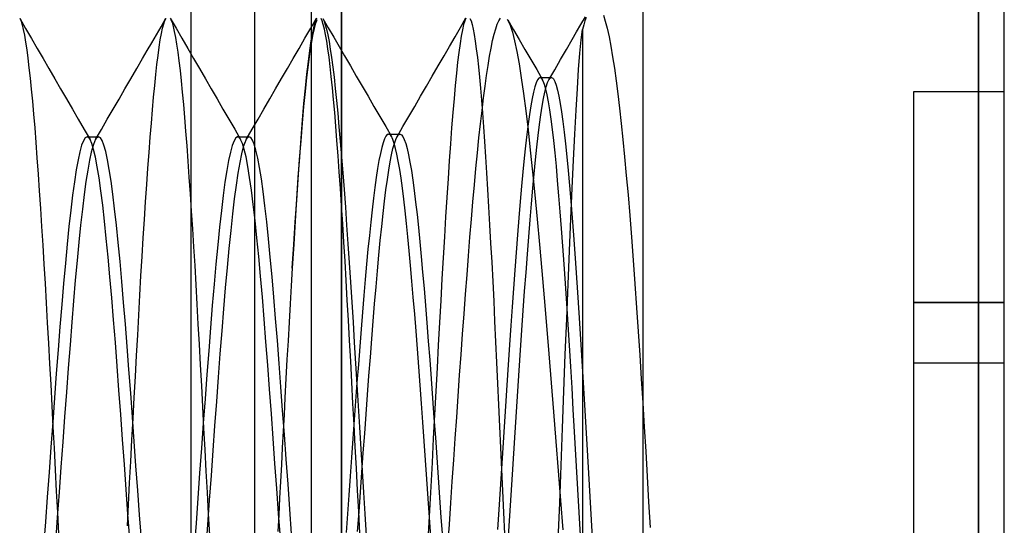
# Model space of a CAD drawing. Header units: millimetres. Extents: x -50 to 1, y 0 to 191.
# Tile 57 of 151: x -2.07 to 1.2, y 55.01 to 56.69. Entities that reach past the tile are written whole.
import ezdxf

# ---------------------------------------------------------------- set-up
doc = ezdxf.new("R2010")
doc.units = ezdxf.units.MM
doc.layers.add('MAIN-1', color=7, linetype='Continuous')
doc.layers.add('MAIN-2', color=7, linetype='Continuous')

msp = doc.modelspace()

# ---------------------------------------------------------------- linework, layer by layer
at = {"layer": 'MAIN-1'}
for p, q in [((-1, 0), (-1, 187.5)), ((0, 187.5), (0, 0)), ((1.1148, 58.11), (1.1148, 52.29)), ((1.2, 52.29), (1.2, 58.11)), ((0, 55.4181), (0.0049, 55.3377)), ((0.0049, 55.3377), (0.0099, 55.2558)), ((0.0099, 55.2558), (0.0148, 55.1728)), ((0.0148, 55.1728), (0.0196, 55.0889)), ((0.0196, 55.0889), (0.0244, 55.0042))]:
    msp.add_line(p, q, dxfattribs=at)
at = {"layer": 'MAIN-2'}
for p, q in [((-1, 187.5), (-1, 0)), ((-1, 187.5), (-1, 0)), ((-1.288, 167.05), (-1.288, 23.45)), ((-1.1, 167.05), (-1.1, 23.45)), ((1.1148, 52.29), (1.1148, 58.11)), ((-1.5, 57.9525), (-1.5, 52.4475)), ((-2.0675, 56.6933), (-2.0482, 56.6599)), ((-2.0669, 56.6923), (-2.0631, 56.6836)), ((-1.5985, 56.6652), (-1.582, 56.6937)), ((-1.5855, 56.6864), (-1.5817, 56.6942)), ((-1.5679, 56.6938), (-1.5485, 56.6603)), ((-1.1015, 56.6605), (-1.0822, 56.6939)), ((-1.0822, 56.6939), (-1.0869, 56.6831)), ((-1.0636, 56.6847), (-1.0674, 56.6932)), ((-1.0614, 56.6928), (-1.0573, 56.6842)), ((-1.0614, 56.6928), (-1.0434, 56.6618)), ((-0.6047, 56.6632), (-0.5865, 56.6946)), ((-0.5867, 56.6942), (-0.5905, 56.6853)), ((-0.5732, 56.6932), (-0.5697, 56.6847)), ((-0.4774, 56.6851), (-0.4723, 56.6933)), ((-0.2048, 56.6733), (-0.1904, 56.6983)), ((-0.1878, 56.6965), (-0.1919, 56.6846)), ((-0.1306, 56.7033), (-0.1243, 56.6838)), ((-2.0631, 56.6836), (-2.0593, 56.6714)), ((-2.0593, 56.6714), (-2.0556, 56.6558)), ((-2.0482, 56.6599), (-2.0288, 56.6266)), ((-1.6138, 56.6389), (-1.5985, 56.6652)), ((-1.5969, 56.6428), (-1.5931, 56.6606)), ((-1.5931, 56.6606), (-1.5892, 56.6752)), ((-1.5892, 56.6752), (-1.5855, 56.6864)), ((-1.5658, 56.6896), (-1.562, 56.6796)), ((-1.562, 56.6796), (-1.5582, 56.6663)), ((-1.5582, 56.6663), (-1.5544, 56.6497)), ((-1.5485, 56.6603), (-1.5291, 56.6269)), ((-1.1209, 56.6271), (-1.1015, 56.6605)), ((-1.0915, 56.6669), (-1.0962, 56.6455)), ((-1.0946, 56.6363), (-1.0897, 56.6591)), ((-1.0869, 56.6831), (-1.0915, 56.6669)), ((-1.0897, 56.6591), (-1.0848, 56.6769)), ((-1.0848, 56.6769), (-1.0798, 56.6897)), ((-1.0599, 56.6729), (-1.0636, 56.6847)), ((-1.0561, 56.6576), (-1.0599, 56.6729)), ((-1.0573, 56.6842), (-1.0533, 56.6721)), ((-1.0533, 56.6721), (-1.0492, 56.6568)), ((-1.0434, 56.6618), (-1.0254, 56.6309)), ((-0.6229, 56.6317), (-0.6047, 56.6632)), ((-0.5944, 56.6724), (-0.5984, 56.6553)), ((-0.5905, 56.6853), (-0.5944, 56.6724)), ((-0.5697, 56.6847), (-0.5662, 56.6729)), ((-0.5662, 56.6729), (-0.5627, 56.6576)), ((-0.4878, 56.6587), (-0.4826, 56.6735)), ((-0.4826, 56.6735), (-0.4774, 56.6851)), ((-0.4496, 56.6906), (-0.4471, 56.6865)), ((-0.4478, 56.6878), (-0.4291, 56.6556)), ((-0.4471, 56.6865), (-0.4398, 56.6701)), ((-0.4398, 56.6701), (-0.4325, 56.6474)), ((-0.2193, 56.6484), (-0.2048, 56.6733)), ((-0.1959, 56.6713), (-0.2, 56.6567)), ((-0.1919, 56.6846), (-0.1959, 56.6713)), ((-0.1243, 56.6838), (-0.118, 56.6601)), ((-0.118, 56.6601), (-0.1118, 56.6323)), ((-2.0556, 56.6558), (-2.0519, 56.6369)), ((-2.0519, 56.6369), (-2.0481, 56.6146)), ((-2.0288, 56.6266), (-2.0094, 56.5932)), ((-1.6291, 56.6125), (-1.6138, 56.6389)), ((-1.6008, 56.6217), (-1.5969, 56.6428)), ((-1.5544, 56.6497), (-1.5506, 56.6299)), ((-1.5506, 56.6299), (-1.5468, 56.607)), ((-1.5291, 56.6269), (-1.5097, 56.5934)), ((-1.1403, 56.5937), (-1.1209, 56.6271)), ((-1.0962, 56.6455), (-1.101, 56.6188)), ((-1.0995, 56.6085), (-1.0946, 56.6363)), ((-1.0523, 56.6391), (-1.0561, 56.6576)), ((-1.0485, 56.6174), (-1.0523, 56.6391)), ((-1.0492, 56.6568), (-1.0451, 56.6381)), ((-1.0451, 56.6381), (-1.041, 56.6162)), ((-1.0254, 56.6309), (-1.0074, 56.5999)), ((-0.6411, 56.6003), (-0.6229, 56.6317)), ((-0.6023, 56.6342), (-0.6062, 56.6092)), ((-0.5984, 56.6553), (-0.6023, 56.6342)), ((-0.5627, 56.6576), (-0.5592, 56.6391)), ((-0.5592, 56.6391), (-0.5557, 56.6172)), ((-0.498, 56.6193), (-0.4929, 56.6406)), ((-0.4929, 56.6406), (-0.4878, 56.6587)), ((-0.4325, 56.6474), (-0.4251, 56.6184)), ((-0.4291, 56.6556), (-0.4103, 56.6234)), ((-0.2337, 56.6234), (-0.2193, 56.6484)), ((-0.2041, 56.6221), (-0.2, 56.6567)), ((-0.2, 56.6567), (-0.2, 53.7)), ((-0.1118, 56.6323), (-0.1057, 56.6009)), ((-2.0481, 56.6146), (-2.0443, 56.5892)), ((-1.6444, 56.5862), (-1.6291, 56.6125)), ((-1.6084, 56.57), (-1.6046, 56.5974)), ((-1.6046, 56.5974), (-1.6008, 56.6217)), ((-1.5468, 56.607), (-1.543, 56.5809)), ((-1.1597, 56.5603), (-1.1403, 56.5937)), ((-1.101, 56.6188), (-1.1058, 56.587)), ((-1.1045, 56.5759), (-1.0995, 56.6085)), ((-1.0447, 56.5925), (-1.0485, 56.6174)), ((-1.041, 56.6162), (-1.0368, 56.5911)), ((-1.0074, 56.5999), (-0.9895, 56.5689)), ((-0.6593, 56.5689), (-0.6411, 56.6003)), ((-0.6062, 56.6092), (-0.6102, 56.5802)), ((-0.5557, 56.6172), (-0.5523, 56.592)), ((-0.5082, 56.5672), (-0.5031, 56.5948)), ((-0.5031, 56.5948), (-0.498, 56.6193)), ((-0.4251, 56.6184), (-0.4177, 56.5832)), ((-0.4103, 56.6234), (-0.3908, 56.5899)), ((-0.2531, 56.5899), (-0.2337, 56.6234)), ((-0.2083, 56.5777), (-0.2041, 56.6221)), ((-0.1057, 56.6009), (-0.0997, 56.5659)), ((-2.0443, 56.5892), (-2.0405, 56.5606)), ((-2.0094, 56.5932), (-1.9901, 56.5598)), ((-1.6597, 56.5598), (-1.6444, 56.5862)), ((-1.6122, 56.5396), (-1.6084, 56.57)), ((-1.543, 56.5809), (-1.5392, 56.5518)), ((-1.5097, 56.5934), (-1.4903, 56.56)), ((-1.1058, 56.587), (-1.1106, 56.5501)), ((-1.1094, 56.5386), (-1.1045, 56.5759)), ((-1.0409, 56.5645), (-1.0447, 56.5925)), ((-1.0372, 56.5336), (-1.0409, 56.5645)), ((-1.0368, 56.5911), (-1.0327, 56.5629)), ((-1.0327, 56.5629), (-1.0286, 56.5317)), ((-0.9895, 56.5689), (-0.97, 56.5354)), ((-0.6788, 56.5354), (-0.6593, 56.5689)), ((-0.6102, 56.5802), (-0.6141, 56.5474)), ((-0.5523, 56.592), (-0.5488, 56.5638)), ((-0.5488, 56.5638), (-0.5454, 56.5325)), ((-0.5133, 56.5367), (-0.5082, 56.5672)), ((-0.4177, 56.5832), (-0.4103, 56.5421)), ((-0.3908, 56.5899), (-0.3714, 56.5565)), ((-0.2725, 56.5564), (-0.2531, 56.5899)), ((-0.2126, 56.5237), (-0.2083, 56.5777)), ((-0.0997, 56.5659), (-0.0938, 56.5276)), ((-2.0405, 56.5606), (-2.0367, 56.5291)), ((-2.0367, 56.5291), (-2.0328, 56.4949)), ((-1.9901, 56.5598), (-1.9706, 56.5263)), ((-1.6792, 56.5263), (-1.6597, 56.5598)), ((-1.6159, 56.5064), (-1.6122, 56.5396)), ((-1.5392, 56.5518), (-1.5354, 56.52)), ((-1.4903, 56.56), (-1.4708, 56.5265)), ((-1.1791, 56.5267), (-1.1597, 56.5603)), ((-1.1106, 56.5501), (-1.1155, 56.5083)), ((-1.1143, 56.4968), (-1.1094, 56.5386)), ((-1.0334, 56.4998), (-1.0372, 56.5336)), ((-1.0286, 56.5317), (-1.0244, 56.4976)), ((-0.97, 56.5354), (-0.9505, 56.5019)), ((-0.6982, 56.5019), (-0.6788, 56.5354)), ((-0.6141, 56.5474), (-0.6181, 56.5109)), ((-0.5454, 56.5325), (-0.542, 56.4985)), ((-0.5183, 56.5035), (-0.5133, 56.5367)), ((-0.4103, 56.5421), (-0.4029, 56.4955)), ((-0.3714, 56.5565), (-0.3519, 56.5231)), ((-0.2919, 56.5229), (-0.2725, 56.5564)), ((-1.9706, 56.5263), (-1.9511, 56.4928)), ((-1.6986, 56.4927), (-1.6792, 56.5263)), ((-1.6196, 56.4704), (-1.6159, 56.5064)), ((-1.5354, 56.52), (-1.5317, 56.4854)), ((-1.4708, 56.5265), (-1.4514, 56.4929)), ((-1.1986, 56.4932), (-1.1791, 56.5267)), ((-1.1155, 56.5083), (-1.1204, 56.4618)), ((-1.1192, 56.4506), (-1.1143, 56.4968)), ((-1.0297, 56.4631), (-1.0334, 56.4998)), ((-1.0244, 56.4976), (-1.0204, 56.4607)), ((-0.9505, 56.5019), (-0.931, 56.4683)), ((-0.7177, 56.4683), (-0.6982, 56.5019)), ((-0.6181, 56.5109), (-0.622, 56.4708)), ((-0.542, 56.4985), (-0.5386, 56.4616)), ((-0.5233, 56.4677), (-0.5183, 56.5035)), ((-0.3519, 56.5231), (-0.3324, 56.4897)), ((-0.3408, 56.4968), (-0.3452, 56.4949)), ((-0.3408, 56.4969), (-0.3344, 56.4969)), ((-0.3397, 56.4967), (-0.3408, 56.4968)), ((-0.3387, 56.4964), (-0.3397, 56.4967)), ((-0.3376, 56.4958), (-0.3387, 56.4964)), ((-0.3366, 56.495), (-0.3376, 56.4958)), ((-0.3344, 56.4969), (-0.3281, 56.4969)), ((-0.3281, 56.4969), (-0.3217, 56.4969)), ((-0.3217, 56.4969), (-0.3154, 56.4969)), ((-0.3154, 56.4969), (-0.309, 56.4969)), ((-0.3112, 56.4894), (-0.2919, 56.5229)), ((-0.309, 56.4969), (-0.3027, 56.4969)), ((-0.3067, 56.4951), (-0.3022, 56.4968)), ((-0.3022, 56.4968), (-0.2978, 56.4944)), ((-0.2169, 56.4606), (-0.2126, 56.5237)), ((-0.0938, 56.5276), (-0.088, 56.4864)), ((-2.0328, 56.4949), (-2.029, 56.4578)), ((-1.9511, 56.4928), (-1.9317, 56.4592)), ((-1.7181, 56.4591), (-1.6986, 56.4927)), ((-1.6232, 56.4317), (-1.6196, 56.4704)), ((-1.5317, 56.4854), (-1.5281, 56.448)), ((-1.4514, 56.4929), (-1.4319, 56.4594)), ((-1.2181, 56.4596), (-1.1986, 56.4932)), ((-1.0259, 56.4236), (-1.0297, 56.4631)), ((-0.931, 56.4683), (-0.9115, 56.4348)), ((-0.7371, 56.4348), (-0.7177, 56.4683)), ((-0.622, 56.4708), (-0.626, 56.4272)), ((-0.5283, 56.4291), (-0.5233, 56.4677)), ((-0.4029, 56.4955), (-0.3955, 56.4434)), ((-0.3583, 56.4659), (-0.3627, 56.4487)), ((-0.3539, 56.4794), (-0.3583, 56.4659)), ((-0.3495, 56.4891), (-0.3539, 56.4794)), ((-0.3452, 56.4949), (-0.3495, 56.4891)), ((-0.3355, 56.494), (-0.3366, 56.495)), ((-0.3345, 56.4928), (-0.3355, 56.494)), ((-0.3301, 56.4852), (-0.3345, 56.4928)), ((-0.3257, 56.4737), (-0.3301, 56.4852)), ((-0.3214, 56.4584), (-0.3257, 56.4737)), ((-0.3245, 56.4488), (-0.3201, 56.4664)), ((-0.3201, 56.4664), (-0.3156, 56.4799)), ((-0.3156, 56.4799), (-0.3112, 56.4895)), ((-0.3112, 56.4895), (-0.3067, 56.4951)), ((-0.2978, 56.4944), (-0.2974, 56.4941)), ((-0.2974, 56.4941), (-0.2971, 56.4937)), ((-0.2971, 56.4937), (-0.2967, 56.4933)), ((-0.2967, 56.4933), (-0.2964, 56.4929)), ((-0.2964, 56.4929), (-0.296, 56.4924)), ((-0.296, 56.4924), (-0.2957, 56.492)), ((-0.2957, 56.492), (-0.2913, 56.4837)), ((-0.2913, 56.4837), (-0.2869, 56.4715)), ((-0.2869, 56.4715), (-0.2825, 56.4552)), ((-0.088, 56.4864), (-0.0824, 56.4424)), ((-2.029, 56.4578), (-2.0252, 56.4179)), ((-1.9317, 56.4592), (-1.9122, 56.4257)), ((-1.7376, 56.4256), (-1.7181, 56.4591)), ((-1.6269, 56.3901), (-1.6232, 56.4317)), ((-1.5281, 56.448), (-1.5244, 56.4078)), ((-1.4319, 56.4594), (-1.4124, 56.4258)), ((-1.2376, 56.426), (-1.2181, 56.4596)), ((-1.1204, 56.4618), (-1.1252, 56.4108)), ((-1.1241, 56.4003), (-1.1192, 56.4506)), ((-1.0204, 56.4607), (-1.0162, 56.4209)), ((-0.9115, 56.4348), (-0.892, 56.4013)), ((-0.7566, 56.4012), (-0.7371, 56.4348)), ((-0.5386, 56.4616), (-0.5352, 56.4219)), ((-0.3955, 56.4434), (-0.388, 56.3861)), ((-0.3627, 56.4487), (-0.3671, 56.4277)), ((-0.329, 56.4273), (-0.3245, 56.4488)), ((-0.317, 56.4392), (-0.3214, 56.4584)), ((-0.3126, 56.4161), (-0.317, 56.4392)), ((-0.2825, 56.4552), (-0.278, 56.4349)), ((-0.278, 56.4349), (-0.2736, 56.4107)), ((-0.2212, 56.3888), (-0.2169, 56.4606)), ((-0.0824, 56.4424), (-0.0768, 56.3954)), ((0.9, 55.75), (0.9, 56.45)), ((0.9, 56.45), (1.2, 56.45)), ((0.9, 56.45), (0.9, 56.45)), ((1.2, 56.45), (1.2, 56.45)), ((-2.0252, 56.4179), (-2.0214, 56.3752)), ((-1.9122, 56.4257), (-1.8927, 56.3921)), ((-1.7572, 56.392), (-1.7376, 56.4256)), ((-1.5244, 56.4078), (-1.5207, 56.3647)), ((-1.4124, 56.4258), (-1.3929, 56.3923)), ((-1.2571, 56.3924), (-1.2376, 56.426)), ((-1.1252, 56.4108), (-1.13, 56.3555)), ((-1.1289, 56.3458), (-1.1241, 56.4003)), ((-1.0222, 56.3812), (-1.0259, 56.4236)), ((-1.0162, 56.4209), (-1.0121, 56.3783)), ((-0.892, 56.4013), (-0.8726, 56.3678)), ((-0.7761, 56.3677), (-0.7566, 56.4012)), ((-0.626, 56.4272), (-0.63, 56.3803)), ((-0.5352, 56.4219), (-0.5317, 56.3792)), ((-0.5333, 56.3877), (-0.5283, 56.4291)), ((-0.3715, 56.403), (-0.3759, 56.3747)), ((-0.3671, 56.4277), (-0.3715, 56.403)), ((-0.338, 56.3731), (-0.3335, 56.402)), ((-0.3335, 56.402), (-0.329, 56.4273)), ((-0.3083, 56.3893), (-0.3126, 56.4161)), ((-0.2736, 56.4107), (-0.2692, 56.3827)), ((-2.0214, 56.3752), (-2.0177, 56.3297)), ((-1.8927, 56.3921), (-1.8732, 56.3586)), ((-1.7767, 56.3584), (-1.7572, 56.392)), ((-1.6306, 56.3457), (-1.6269, 56.3901)), ((-1.3929, 56.3923), (-1.3734, 56.3587)), ((-1.2766, 56.3588), (-1.2571, 56.3924)), ((-1.0184, 56.3359), (-1.0222, 56.3812)), ((-1.0121, 56.3783), (-1.008, 56.333)), ((-0.8726, 56.3678), (-0.853, 56.3342)), ((-0.7956, 56.3341), (-0.7761, 56.3677)), ((-0.63, 56.3803), (-0.634, 56.3302)), ((-0.5383, 56.3434), (-0.5333, 56.3877)), ((-0.5317, 56.3792), (-0.5283, 56.3335)), ((-0.388, 56.3861), (-0.3806, 56.3237)), ((-0.3759, 56.3747), (-0.3803, 56.3431)), ((-0.3425, 56.3407), (-0.338, 56.3731)), ((-0.3039, 56.3588), (-0.3083, 56.3893)), ((-0.2692, 56.3827), (-0.2647, 56.3509)), ((-0.2255, 56.3092), (-0.2212, 56.3888)), ((-0.0768, 56.3954), (-0.0712, 56.3449)), ((-1.8732, 56.3586), (-1.8537, 56.325)), ((-1.7962, 56.3248), (-1.7767, 56.3584)), ((-1.6344, 56.2985), (-1.6306, 56.3457)), ((-1.5207, 56.3647), (-1.517, 56.3187)), ((-1.3734, 56.3587), (-1.3539, 56.3251)), ((-1.2962, 56.3252), (-1.2766, 56.3588)), ((-1.13, 56.3555), (-1.1347, 56.296)), ((-1.1337, 56.2873), (-1.1289, 56.3458)), ((-1.0146, 56.2879), (-1.0184, 56.3359)), ((-1.008, 56.333), (-1.0038, 56.2849)), ((-0.853, 56.3342), (-0.8335, 56.3007)), ((-0.8151, 56.3005), (-0.7956, 56.3341)), ((-0.5433, 56.2963), (-0.5383, 56.3434)), ((-0.5283, 56.3335), (-0.5249, 56.2851)), ((-0.3803, 56.3431), (-0.3847, 56.3082)), ((-0.3469, 56.305), (-0.3425, 56.3407)), ((-0.2996, 56.3249), (-0.3039, 56.3588)), ((-0.2647, 56.3509), (-0.2603, 56.3155)), ((-0.0712, 56.3449), (-0.0656, 56.291)), ((-2.0177, 56.3297), (-2.0139, 56.2813)), ((-1.8537, 56.325), (-1.8341, 56.2914)), ((-1.844, 56.2998), (-1.85, 56.2967)), ((-1.8423, 56.2996), (-1.844, 56.2998)), ((-1.8439, 56.2998), (-1.8407, 56.2998)), ((-1.8407, 56.2989), (-1.8423, 56.2996)), ((-1.8407, 56.2998), (-1.8375, 56.2998)), ((-1.8375, 56.2998), (-1.8344, 56.2998)), ((-1.8344, 56.2998), (-1.8312, 56.2998)), ((-1.8312, 56.2998), (-1.828, 56.2998)), ((-1.828, 56.2998), (-1.8248, 56.2998)), ((-1.8248, 56.2998), (-1.8216, 56.2998)), ((-1.8216, 56.2998), (-1.8184, 56.2998)), ((-1.8184, 56.2998), (-1.8153, 56.2998)), ((-1.8158, 56.2912), (-1.7962, 56.3248)), ((-1.8153, 56.2998), (-1.8121, 56.2998)), ((-1.8121, 56.2998), (-1.8089, 56.2998)), ((-1.8058, 56.2998), (-1.8117, 56.2968)), ((-1.8089, 56.2998), (-1.8058, 56.2998)), ((-1.7999, 56.2967), (-1.8058, 56.2998)), ((-1.517, 56.3187), (-1.5133, 56.2701)), ((-1.3539, 56.3251), (-1.3343, 56.2915)), ((-1.3442, 56.3), (-1.3502, 56.2968)), ((-1.3426, 56.2997), (-1.3442, 56.3)), ((-1.3442, 56.3), (-1.341, 56.3)), ((-1.3409, 56.299), (-1.3426, 56.2997)), ((-1.341, 56.3), (-1.3378, 56.3)), ((-1.3378, 56.3), (-1.3346, 56.3)), ((-1.3346, 56.3), (-1.3314, 56.3)), ((-1.3314, 56.3), (-1.3282, 56.3)), ((-1.3282, 56.3), (-1.325, 56.3)), ((-1.325, 56.3), (-1.3219, 56.3)), ((-1.3219, 56.3), (-1.3187, 56.3)), ((-1.3187, 56.3), (-1.3155, 56.3)), ((-1.3157, 56.2916), (-1.2962, 56.3252)), ((-1.3155, 56.3), (-1.3123, 56.3)), ((-1.3068, 56.2999), (-1.3127, 56.296)), ((-1.3123, 56.3), (-1.3092, 56.3)), ((-1.3092, 56.3), (-1.306, 56.3)), ((-1.301, 56.2978), (-1.3068, 56.2999)), ((-0.8523, 56.302), (-0.8569, 56.2931)), ((-0.8478, 56.3074), (-0.8523, 56.302)), ((-0.8433, 56.3091), (-0.8478, 56.3074)), ((-0.8409, 56.3086), (-0.8433, 56.3091)), ((-0.8433, 56.3091), (-0.8052, 56.3091)), ((-0.8386, 56.3071), (-0.8409, 56.3086)), ((-0.8362, 56.3046), (-0.8386, 56.3071)), ((-0.8338, 56.3012), (-0.8362, 56.3046)), ((-0.8314, 56.2967), (-0.8338, 56.3012)), ((-0.8193, 56.2918), (-0.8146, 56.3014)), ((-0.8146, 56.3014), (-0.8099, 56.3072)), ((-0.8099, 56.3072), (-0.8091, 56.3078)), ((-0.8091, 56.3078), (-0.8083, 56.3082)), ((-0.8083, 56.3082), (-0.8075, 56.3086)), ((-0.8075, 56.3086), (-0.8068, 56.3089)), ((-0.8068, 56.3089), (-0.806, 56.3091)), ((-0.806, 56.3091), (-0.8052, 56.3091)), ((-0.8052, 56.3091), (-0.8005, 56.3072)), ((-0.8005, 56.3072), (-0.7958, 56.3014)), ((-0.7958, 56.3014), (-0.7911, 56.2918)), ((-0.634, 56.3302), (-0.638, 56.277)), ((-0.3847, 56.3082), (-0.389, 56.2702)), ((-0.3806, 56.3237), (-0.3731, 56.2564)), ((-0.3514, 56.266), (-0.3469, 56.305)), ((-0.2952, 56.2878), (-0.2996, 56.3249)), ((-0.2603, 56.3155), (-0.2559, 56.2765)), ((-0.2299, 56.2227), (-0.2255, 56.3092)), ((-2.0139, 56.2813), (-2.0102, 56.2303)), ((-1.862, 56.272), (-1.868, 56.2506)), ((-1.856, 56.2874), (-1.862, 56.272)), ((-1.85, 56.2967), (-1.856, 56.2874)), ((-1.8391, 56.2977), (-1.8407, 56.2989)), ((-1.8374, 56.2961), (-1.8391, 56.2977)), ((-1.8358, 56.294), (-1.8374, 56.2961)), ((-1.8342, 56.2914), (-1.8358, 56.294)), ((-1.8282, 56.2779), (-1.8342, 56.2914)), ((-1.8242, 56.2709), (-1.8301, 56.2495)), ((-1.8222, 56.2582), (-1.8282, 56.2779)), ((-1.8182, 56.2865), (-1.8242, 56.2709)), ((-1.8171, 56.2887), (-1.8182, 56.2865)), ((-1.8161, 56.2907), (-1.8171, 56.2887)), ((-1.815, 56.2925), (-1.8161, 56.2907)), ((-1.8139, 56.2941), (-1.815, 56.2925)), ((-1.8128, 56.2955), (-1.8139, 56.2941)), ((-1.8117, 56.2968), (-1.8128, 56.2955)), ((-1.7939, 56.2876), (-1.7999, 56.2967)), ((-1.788, 56.2722), (-1.7939, 56.2876)), ((-1.7821, 56.251), (-1.788, 56.2722)), ((-1.6382, 56.2487), (-1.6344, 56.2985)), ((-1.5133, 56.2701), (-1.5095, 56.2191)), ((-1.3622, 56.2714), (-1.3682, 56.2496)), ((-1.3562, 56.2872), (-1.3622, 56.2714)), ((-1.3502, 56.2968), (-1.3562, 56.2872)), ((-1.3393, 56.2978), (-1.3409, 56.299)), ((-1.3376, 56.2962), (-1.3393, 56.2978)), ((-1.336, 56.294), (-1.3376, 56.2962)), ((-1.3344, 56.2915), (-1.336, 56.294)), ((-1.3284, 56.2781), (-1.3344, 56.2915)), ((-1.3224, 56.2586), (-1.3284, 56.2781)), ((-1.3197, 56.2835), (-1.3256, 56.2664)), ((-1.3185, 56.2862), (-1.3197, 56.2835)), ((-1.3173, 56.2886), (-1.3185, 56.2862)), ((-1.3162, 56.2908), (-1.3173, 56.2886)), ((-1.315, 56.2928), (-1.3162, 56.2908)), ((-1.3138, 56.2945), (-1.315, 56.2928)), ((-1.3127, 56.296), (-1.3138, 56.2945)), ((-1.2952, 56.2896), (-1.301, 56.2978)), ((-1.2893, 56.2756), (-1.2952, 56.2896)), ((-1.2834, 56.2556), (-1.2893, 56.2756)), ((-1.1347, 56.296), (-1.1394, 56.2326)), ((-1.1385, 56.225), (-1.1337, 56.2873)), ((-1.0108, 56.2373), (-1.0146, 56.2879)), ((-1.0038, 56.2849), (-0.9996, 56.2342)), ((-0.8615, 56.2805), (-0.8661, 56.2644)), ((-0.8569, 56.2931), (-0.8615, 56.2805)), ((-0.829, 56.2913), (-0.8314, 56.2967)), ((-0.8245, 56.2783), (-0.829, 56.2913)), ((-0.8287, 56.2615), (-0.824, 56.2785)), ((-0.82, 56.2619), (-0.8245, 56.2783)), ((-0.824, 56.2785), (-0.8193, 56.2918)), ((-0.7911, 56.2918), (-0.7864, 56.2784)), ((-0.7864, 56.2784), (-0.7817, 56.2612)), ((-0.638, 56.277), (-0.642, 56.2208)), ((-0.5484, 56.2468), (-0.5433, 56.2963)), ((-0.5249, 56.2851), (-0.5215, 56.2341)), ((-0.389, 56.2702), (-0.3934, 56.229)), ((-0.2909, 56.2473), (-0.2952, 56.2878)), ((-0.2559, 56.2765), (-0.2515, 56.2341)), ((-0.0656, 56.291), (-0.06, 56.2333)), ((-1.868, 56.2506), (-1.874, 56.2233)), ((-1.8301, 56.2495), (-1.836, 56.2224)), ((-1.8162, 56.2324), (-1.8222, 56.2582)), ((-1.7762, 56.2239), (-1.7821, 56.251)), ((-1.6421, 56.1963), (-1.6382, 56.2487)), ((-1.3682, 56.2496), (-1.3742, 56.2218)), ((-1.3315, 56.2434), (-1.3374, 56.2146)), ((-1.3256, 56.2664), (-1.3315, 56.2434)), ((-1.3164, 56.2333), (-1.3224, 56.2586)), ((-1.2774, 56.2298), (-1.2834, 56.2556)), ((-1.0069, 56.1841), (-1.0108, 56.2373)), ((-0.9996, 56.2342), (-0.9953, 56.1809)), ((-0.8707, 56.2447), (-0.8753, 56.2216)), ((-0.8661, 56.2644), (-0.8707, 56.2447)), ((-0.838, 56.2167), (-0.8334, 56.2409)), ((-0.8334, 56.2409), (-0.8287, 56.2615)), ((-0.8155, 56.2421), (-0.82, 56.2619)), ((-0.811, 56.2189), (-0.8155, 56.2421)), ((-0.7817, 56.2612), (-0.777, 56.2404)), ((-0.777, 56.2404), (-0.7723, 56.216)), ((-0.5534, 56.195), (-0.5484, 56.2468)), ((-0.3731, 56.2564), (-0.3656, 56.1843)), ((-0.3559, 56.2236), (-0.3514, 56.266)), ((-0.2866, 56.2033), (-0.2909, 56.2473)), ((-2.0102, 56.2303), (-2.0064, 56.1767)), ((-1.874, 56.2233), (-1.88, 56.1902)), ((-1.836, 56.2224), (-1.8419, 56.1897)), ((-1.8102, 56.2009), (-1.8162, 56.2324)), ((-1.7703, 56.1913), (-1.7762, 56.2239)), ((-1.5095, 56.2191), (-1.5057, 56.166)), ((-1.3742, 56.2218), (-1.3802, 56.1884)), ((-1.3374, 56.2146), (-1.3434, 56.1801)), ((-1.3104, 56.2021), (-1.3164, 56.2333)), ((-1.3044, 56.1653), (-1.3104, 56.2021)), ((-1.2715, 56.1982), (-1.2774, 56.2298)), ((-1.1394, 56.2326), (-1.1441, 56.1653)), ((-1.1434, 56.159), (-1.1385, 56.225)), ((-0.8753, 56.2216), (-0.8799, 56.1951)), ((-0.8427, 56.1891), (-0.838, 56.2167)), ((-0.8065, 56.1923), (-0.811, 56.2189)), ((-0.7723, 56.216), (-0.7677, 56.1881)), ((-0.642, 56.2208), (-0.646, 56.1615)), ((-0.5215, 56.2341), (-0.5181, 56.1807)), ((-0.3934, 56.229), (-0.3978, 56.1845)), ((-0.3603, 56.1779), (-0.3559, 56.2236)), ((-0.2823, 56.1557), (-0.2866, 56.2033)), ((-0.2515, 56.2341), (-0.2471, 56.1882)), ((-0.2343, 56.1294), (-0.2299, 56.2227)), ((-0.06, 56.2333), (-0.0544, 56.1721)), ((-2.0064, 56.1767), (-2.0027, 56.1207)), ((-1.88, 56.1902), (-1.886, 56.1512)), ((-1.8419, 56.1897), (-1.8478, 56.1516)), ((-1.8042, 56.1637), (-1.8102, 56.2009)), ((-1.7644, 56.1533), (-1.7703, 56.1913)), ((-1.6459, 56.1415), (-1.6421, 56.1963)), ((-1.3802, 56.1884), (-1.3862, 56.1494)), ((-1.3434, 56.1801), (-1.3494, 56.1401)), ((-1.2655, 56.1611), (-1.2715, 56.1982)), ((-1.0031, 56.1286), (-1.0069, 56.1841)), ((-0.9953, 56.1809), (-0.9911, 56.1252)), ((-0.8799, 56.1951), (-0.8845, 56.1653)), ((-0.8474, 56.1581), (-0.8427, 56.1891)), ((-0.8019, 56.1625), (-0.8065, 56.1923)), ((-0.7677, 56.1881), (-0.763, 56.1567)), ((-0.5583, 56.141), (-0.5534, 56.195)), ((-0.5181, 56.1807), (-0.5147, 56.1252)), ((-0.3978, 56.1845), (-0.4023, 56.1365)), ((-0.3656, 56.1843), (-0.3579, 56.1079)), ((-0.3648, 56.1294), (-0.3603, 56.1779)), ((-0.2471, 56.1882), (-0.2427, 56.139)), ((-0.0544, 56.1721), (-0.0488, 56.1074)), ((-1.886, 56.1512), (-1.892, 56.1068)), ((-1.8478, 56.1516), (-1.8536, 56.1083)), ((-1.7982, 56.1211), (-1.8042, 56.1637)), ((-1.7585, 56.1099), (-1.7644, 56.1533)), ((-1.6498, 56.0845), (-1.6459, 56.1415)), ((-1.5057, 56.166), (-1.5019, 56.1109)), ((-1.3862, 56.1494), (-1.3922, 56.105)), ((-1.3494, 56.1401), (-1.3553, 56.0947)), ((-1.2983, 56.1229), (-1.3044, 56.1653)), ((-1.2596, 56.1185), (-1.2655, 56.1611)), ((-1.1441, 56.1653), (-1.1488, 56.0946)), ((-1.1483, 56.0897), (-1.1434, 56.159)), ((-0.8845, 56.1653), (-0.889, 56.1325)), ((-0.852, 56.124), (-0.8474, 56.1581)), ((-0.7974, 56.1296), (-0.8019, 56.1625)), ((-0.763, 56.1567), (-0.7583, 56.1219)), ((-0.646, 56.1615), (-0.65, 56.0994)), ((-0.5633, 56.0849), (-0.5583, 56.141)), ((-0.4023, 56.1365), (-0.4069, 56.0853)), ((-0.2779, 56.1049), (-0.2823, 56.1557)), ((-0.2427, 56.139), (-0.2382, 56.0868)), ((-2.0027, 56.1207), (-1.9989, 56.0626)), ((-1.892, 56.1068), (-1.898, 56.0572)), ((-1.8536, 56.1083), (-1.8595, 56.0603)), ((-1.7921, 56.0734), (-1.7982, 56.1211)), ((-1.7525, 56.0613), (-1.7585, 56.1099)), ((-1.5019, 56.1109), (-1.4981, 56.0539)), ((-1.3922, 56.105), (-1.3982, 56.0553)), ((-1.2923, 56.0751), (-1.2983, 56.1229)), ((-1.2536, 56.0708), (-1.2596, 56.1185)), ((-0.9993, 56.071), (-1.0031, 56.1286)), ((-0.9911, 56.1252), (-0.9868, 56.0672)), ((-0.889, 56.1325), (-0.8936, 56.0967)), ((-0.8567, 56.0866), (-0.852, 56.124)), ((-0.7929, 56.0935), (-0.7974, 56.1296)), ((-0.7583, 56.1219), (-0.7536, 56.0839)), ((-0.5147, 56.1252), (-0.5113, 56.0677)), ((-0.3693, 56.0782), (-0.3648, 56.1294)), ((-0.3579, 56.1079), (-0.3503, 56.0273)), ((-0.2735, 56.0513), (-0.2779, 56.1049)), ((-0.2387, 56.029), (-0.2343, 56.1294)), ((-0.0488, 56.1074), (-0.0432, 56.0391)), ((-1.7861, 56.0206), (-1.7921, 56.0734)), ((-1.6537, 56.0256), (-1.6498, 56.0845)), ((-1.3553, 56.0947), (-1.3613, 56.0442)), ((-1.2863, 56.0223), (-1.2923, 56.0751)), ((-1.2477, 56.0183), (-1.2536, 56.0708)), ((-1.1488, 56.0946), (-1.1535, 56.0208)), ((-1.1532, 56.0174), (-1.1483, 56.0897)), ((-0.9955, 56.0114), (-0.9993, 56.071)), ((-0.8936, 56.0967), (-0.8982, 56.0582)), ((-0.8614, 56.0463), (-0.8567, 56.0866)), ((-0.7883, 56.0546), (-0.7929, 56.0935)), ((-0.7536, 56.0839), (-0.7489, 56.0428)), ((-0.65, 56.0994), (-0.6541, 56.0348)), ((-0.5682, 56.027), (-0.5633, 56.0849)), ((-0.4069, 56.0853), (-0.4114, 56.0312)), ((-0.3738, 56.0246), (-0.3693, 56.0782)), ((-0.2382, 56.0868), (-0.2338, 56.0315)), ((-1.9989, 56.0626), (-1.995, 56.0027)), ((-1.898, 56.0572), (-1.904, 56.0028)), ((-1.8595, 56.0603), (-1.8653, 56.0076)), ((-1.7465, 56.0076), (-1.7525, 56.0613)), ((-1.4981, 56.0539), (-1.4943, 55.9952)), ((-1.3982, 56.0553), (-1.4043, 56.0007)), ((-1.3613, 56.0442), (-1.3673, 55.9889)), ((-0.9868, 56.0672), (-0.9825, 56.0072)), ((-0.8982, 56.0582), (-0.9027, 56.017)), ((-0.8661, 56.0029), (-0.8614, 56.0463)), ((-0.7838, 56.0129), (-0.7883, 56.0546)), ((-0.7489, 56.0428), (-0.7442, 55.9989)), ((-0.5113, 56.0677), (-0.5079, 56.0083)), ((-0.2692, 55.9956), (-0.2735, 56.0513)), ((-0.0432, 56.0391), (-0.0375, 55.9671)), ((-1.8653, 56.0076), (-1.8711, 55.9507)), ((-1.7801, 55.9631), (-1.7861, 56.0206)), ((-1.7406, 55.9492), (-1.7465, 56.0076)), ((-1.6575, 55.965), (-1.6537, 56.0256)), ((-1.2803, 55.9649), (-1.2863, 56.0223)), ((-1.2418, 55.9614), (-1.2477, 56.0183)), ((-1.1535, 56.0208), (-1.1582, 55.9441)), ((-1.1582, 55.9424), (-1.1532, 56.0174)), ((-0.9917, 55.9502), (-0.9955, 56.0114)), ((-0.9825, 56.0072), (-0.9783, 55.9454)), ((-0.9027, 56.017), (-0.9072, 55.9733)), ((-0.7793, 55.9687), (-0.7838, 56.0129)), ((-0.6541, 56.0348), (-0.6581, 55.968)), ((-0.5732, 55.9673), (-0.5682, 56.027)), ((-0.5079, 56.0083), (-0.5046, 55.9472)), ((-0.4114, 56.0312), (-0.4159, 55.9749)), ((-0.3783, 55.9687), (-0.3738, 56.0246)), ((-0.3503, 56.0273), (-0.3426, 55.9432)), ((-0.2432, 55.9224), (-0.2387, 56.029)), ((-0.2338, 56.0315), (-0.2294, 55.9734)), ((-1.995, 56.0027), (-1.9912, 55.9411)), ((-1.904, 56.0028), (-1.91, 55.9439)), ((-1.4943, 55.9952), (-1.4905, 55.9348)), ((-1.4043, 56.0007), (-1.4103, 55.9415)), ((-1.3673, 55.9889), (-1.3732, 55.9295)), ((-0.9072, 55.9733), (-0.9118, 55.927)), ((-0.8708, 55.9566), (-0.8661, 56.0029)), ((-0.7442, 55.9989), (-0.7396, 55.9522)), ((-0.4159, 55.9749), (-0.4204, 55.9169)), ((-0.2649, 55.9378), (-0.2692, 55.9956)), ((-0.2294, 55.9734), (-0.225, 55.9127)), ((-1.9912, 55.9411), (-1.9873, 55.8782)), ((-1.91, 55.9439), (-1.916, 55.8808)), ((-1.8711, 55.9507), (-1.877, 55.8896)), ((-1.7741, 55.9011), (-1.7801, 55.9631)), ((-1.7346, 55.8867), (-1.7406, 55.9492)), ((-1.6613, 55.9028), (-1.6575, 55.965)), ((-1.4103, 55.9415), (-1.4163, 55.8781)), ((-1.2743, 55.9031), (-1.2803, 55.9649)), ((-1.2359, 55.9006), (-1.2418, 55.9614)), ((-1.1582, 55.9441), (-1.163, 55.8648)), ((-1.163, 55.8648), (-1.1582, 55.9424)), ((-0.9879, 55.8875), (-0.9917, 55.9502)), ((-0.9783, 55.9454), (-0.974, 55.8821)), ((-0.8755, 55.9077), (-0.8708, 55.9566)), ((-0.7748, 55.9221), (-0.7793, 55.9687)), ((-0.7396, 55.9522), (-0.7349, 55.903)), ((-0.6581, 55.968), (-0.6622, 55.8992)), ((-0.5782, 55.9058), (-0.5732, 55.9673)), ((-0.5046, 55.9472), (-0.5012, 55.8845)), ((-0.3828, 55.9105), (-0.3783, 55.9687)), ((-0.3426, 55.9432), (-0.3349, 55.856)), ((-0.0375, 55.9671), (-0.0318, 55.8915)), ((-1.4905, 55.9348), (-1.4868, 55.8729)), ((-1.3732, 55.9295), (-1.3791, 55.8662)), ((-0.9118, 55.927), (-0.9163, 55.8782)), ((-0.8802, 55.8561), (-0.8755, 55.9077)), ((-0.7703, 55.8731), (-0.7748, 55.9221)), ((-0.4204, 55.9169), (-0.4248, 55.8575)), ((-0.3873, 55.8501), (-0.3828, 55.9105)), ((-0.2606, 55.8774), (-0.2649, 55.9378)), ((-0.2477, 55.8111), (-0.2432, 55.9224)), ((-0.225, 55.9127), (-0.2206, 55.8494)), ((-1.9873, 55.8782), (-1.9835, 55.814)), ((-1.916, 55.8808), (-1.922, 55.8139)), ((-1.877, 55.8896), (-1.8829, 55.8248)), ((-1.7681, 55.8352), (-1.7741, 55.9011)), ((-1.7286, 55.8204), (-1.7346, 55.8867)), ((-1.665, 55.8393), (-1.6613, 55.9028)), ((-1.4163, 55.8781), (-1.4223, 55.8109)), ((-1.2683, 55.8374), (-1.2743, 55.9031)), ((-1.23, 55.8361), (-1.2359, 55.9006)), ((-0.9841, 55.8234), (-0.9879, 55.8875)), ((-0.974, 55.8821), (-0.9698, 55.8175)), ((-0.9163, 55.8782), (-0.9209, 55.827)), ((-0.7349, 55.903), (-0.7303, 55.8513)), ((-0.6622, 55.8992), (-0.6663, 55.8287)), ((-0.5831, 55.8428), (-0.5782, 55.9058)), ((-0.5012, 55.8845), (-0.4979, 55.8203)), ((-0.2563, 55.8138), (-0.2606, 55.8774)), ((-0.0318, 55.8915), (-0.0261, 55.813)), ((-1.4868, 55.8729), (-1.4831, 55.8095)), ((-1.3791, 55.8662), (-1.3851, 55.7993)), ((-1.163, 55.8648), (-1.1665, 55.806)), ((-0.8849, 55.8023), (-0.8802, 55.8561)), ((-0.7658, 55.8217), (-0.7703, 55.8731)), ((-0.7303, 55.8513), (-0.7256, 55.7973)), ((-0.588, 55.7784), (-0.5831, 55.8428)), ((-0.4248, 55.8575), (-0.4292, 55.7972)), ((-0.3918, 55.7877), (-0.3873, 55.8501)), ((-0.3349, 55.856), (-0.3273, 55.7661)), ((-0.2206, 55.8494), (-0.2162, 55.7838)), ((-1.9835, 55.814), (-1.9796, 55.7489)), ((-1.922, 55.8139), (-1.928, 55.7435)), ((-1.8829, 55.8248), (-1.8887, 55.7565)), ((-1.7621, 55.7657), (-1.7681, 55.8352)), ((-1.7227, 55.751), (-1.7286, 55.8204)), ((-1.6687, 55.7747), (-1.665, 55.8393)), ((-1.4831, 55.8095), (-1.4794, 55.7449)), ((-1.4223, 55.8109), (-1.4283, 55.7403)), ((-1.2623, 55.7681), (-1.2683, 55.8374)), ((-1.2242, 55.7683), (-1.23, 55.8361)), ((-0.9803, 55.7581), (-0.9841, 55.8234)), ((-0.9698, 55.8175), (-0.9655, 55.7518)), ((-0.9209, 55.827), (-0.9255, 55.7738)), ((-0.7613, 55.768), (-0.7658, 55.8217)), ((-0.6663, 55.8287), (-0.6703, 55.7568)), ((-0.4979, 55.8203), (-0.4946, 55.7548)), ((-0.2519, 55.747), (-0.2563, 55.8138)), ((-0.2522, 55.696), (-0.2477, 55.8111)), ((-0.0261, 55.813), (-0.0205, 55.7333)), ((-1.3851, 55.7993), (-1.391, 55.7293)), ((-1.1665, 55.806), (-1.17, 55.7461)), ((-0.8896, 55.7464), (-0.8849, 55.8023)), ((-0.7256, 55.7973), (-0.7209, 55.741)), ((-0.5929, 55.7127), (-0.588, 55.7784)), ((-0.4292, 55.7972), (-0.4335, 55.7362)), ((-0.3963, 55.7238), (-0.3918, 55.7877)), ((-0.2162, 55.7838), (-0.2118, 55.7161)), ((-1.9796, 55.7489), (-1.9759, 55.6828)), ((-1.8887, 55.7565), (-1.8946, 55.6849)), ((-1.7561, 55.6929), (-1.7621, 55.7657)), ((-1.7168, 55.6789), (-1.7227, 55.751)), ((-1.6723, 55.709), (-1.6687, 55.7747)), ((-1.4794, 55.7449), (-1.4758, 55.679)), ((-1.2563, 55.6956), (-1.2623, 55.7681)), ((-1.2183, 55.6975), (-1.2242, 55.7683)), ((-1.17, 55.7461), (-1.1735, 55.6853)), ((-0.9766, 55.6917), (-0.9803, 55.7581)), ((-0.9655, 55.7518), (-0.9613, 55.6851)), ((-0.9255, 55.7738), (-0.93, 55.7187)), ((-0.8943, 55.6888), (-0.8896, 55.7464)), ((-0.7567, 55.7122), (-0.7613, 55.768)), ((-0.6703, 55.7568), (-0.6744, 55.6837)), ((-0.4946, 55.7548), (-0.4913, 55.6881)), ((-0.3273, 55.7661), (-0.3195, 55.674)), ((-0.2475, 55.678), (-0.2519, 55.747)), ((0.9, 55.55), (0.9, 55.75)), ((1.2, 55.75), (0.9, 55.75)), ((0.9, 55.75), (1.2, 55.75)), ((-1.928, 55.7435), (-1.934, 55.6699)), ((-1.4283, 55.7403), (-1.4343, 55.6666)), ((-1.391, 55.7293), (-1.3969, 55.6562)), ((-0.93, 55.7187), (-0.9346, 55.6622)), ((-0.7522, 55.6549), (-0.7567, 55.7122)), ((-0.7209, 55.741), (-0.7163, 55.6827)), ((-0.5978, 55.6459), (-0.5929, 55.7127)), ((-0.4335, 55.7362), (-0.4378, 55.674)), ((-0.4008, 55.6586), (-0.3963, 55.7238)), ((-0.2118, 55.7161), (-0.2074, 55.6464)), ((-0.0205, 55.7333), (-0.0151, 55.654)), ((-1.9759, 55.6828), (-1.9721, 55.6157)), ((-1.8946, 55.6849), (-1.9005, 55.6103)), ((-1.7501, 55.6175), (-1.7561, 55.6929)), ((-1.7109, 55.6044), (-1.7168, 55.6789)), ((-1.676, 55.6423), (-1.6723, 55.709)), ((-1.4758, 55.679), (-1.4721, 55.6118)), ((-1.2503, 55.6203), (-1.2563, 55.6956)), ((-1.2124, 55.6241), (-1.2183, 55.6975)), ((-1.1735, 55.6853), (-1.177, 55.6236)), ((-0.9728, 55.6242), (-0.9766, 55.6917)), ((-0.9613, 55.6851), (-0.957, 55.6174)), ((-0.899, 55.6296), (-0.8943, 55.6888)), ((-0.7163, 55.6827), (-0.7116, 55.6226)), ((-0.6744, 55.6837), (-0.6784, 55.6091)), ((-0.4913, 55.6881), (-0.488, 55.6202)), ((-0.2568, 55.5777), (-0.2522, 55.696)), ((-1.934, 55.6699), (-1.94, 55.5936)), ((-1.4343, 55.6666), (-1.4403, 55.5903)), ((-1.3969, 55.6562), (-1.4028, 55.5804)), ((-0.9346, 55.6622), (-0.9391, 55.6043)), ((-0.7477, 55.5963), (-0.7522, 55.6549)), ((-0.4378, 55.674), (-0.4422, 55.6102)), ((-0.4052, 55.5923), (-0.4008, 55.6586)), ((-0.3195, 55.674), (-0.3118, 55.58)), ((-0.2431, 55.6081), (-0.2475, 55.678)), ((-0.2074, 55.6464), (-0.203, 55.5752)), ((-0.0151, 55.654), (-0.01, 55.5757)), ((-1.9721, 55.6157), (-1.9684, 55.5474)), ((-1.7441, 55.5397), (-1.7501, 55.6175)), ((-1.6797, 55.5744), (-1.676, 55.6423)), ((-1.2443, 55.5425), (-1.2503, 55.6203)), ((-1.2066, 55.5486), (-1.2124, 55.6241)), ((-1.177, 55.6236), (-1.1805, 55.5612)), ((-0.969, 55.5556), (-0.9728, 55.6242)), ((-0.957, 55.6174), (-0.9528, 55.5486)), ((-0.9037, 55.569), (-0.899, 55.6296)), ((-0.7116, 55.6226), (-0.7069, 55.5608)), ((-0.6027, 55.5781), (-0.5978, 55.6459)), ((-0.488, 55.6202), (-0.4847, 55.5512)), ((-1.94, 55.5936), (-1.946, 55.515)), ((-1.9005, 55.6103), (-1.9065, 55.5329)), ((-1.705, 55.5279), (-1.7109, 55.6044)), ((-1.4721, 55.6118), (-1.4684, 55.5435)), ((-1.4403, 55.5903), (-1.4463, 55.5117)), ((-0.9391, 55.6043), (-0.9437, 55.5451)), ((-0.7432, 55.5368), (-0.7477, 55.5963)), ((-0.6784, 55.6091), (-0.6825, 55.5333)), ((-0.4422, 55.6102), (-0.4466, 55.5441)), ((-0.4097, 55.525), (-0.4052, 55.5923)), ((-0.2388, 55.538), (-0.2431, 55.6081)), ((-1.6835, 55.5055), (-1.6797, 55.5744)), ((-1.4028, 55.5804), (-1.4088, 55.5023)), ((-1.2008, 55.4713), (-1.2066, 55.5486)), ((-1.1805, 55.5612), (-1.1839, 55.4982)), ((-0.9653, 55.486), (-0.969, 55.5556)), ((-0.9528, 55.5486), (-0.9485, 55.4787)), ((-0.9084, 55.5072), (-0.9037, 55.569)), ((-0.7069, 55.5608), (-0.7022, 55.4977)), ((-0.6075, 55.5095), (-0.6027, 55.5781)), ((-0.4847, 55.5512), (-0.4814, 55.4813)), ((-0.3118, 55.58), (-0.304, 55.4844)), ((-0.2614, 55.4569), (-0.2568, 55.5777)), ((-0.203, 55.5752), (-0.1986, 55.5028)), ((-0.01, 55.5757), (-0.005, 55.4974)), ((0.9, 54.85), (0.9, 55.55)), ((0.9, 55.55), (1.2, 55.55)), ((0.9, 55.55), (0.9, 55.55)), ((0.9, 55.55), (0.9, 55.55)), ((1.2, 55.55), (1.2, 55.55)), ((1.2, 55.55), (1.2, 55.55)), ((-1.9684, 55.5474), (-1.9647, 55.4782)), ((-1.9065, 55.5329), (-1.9125, 55.453)), ((-1.7381, 55.4599), (-1.7441, 55.5397)), ((-1.6992, 55.4498), (-1.705, 55.5279)), ((-1.4684, 55.5435), (-1.4647, 55.4742)), ((-1.2383, 55.4628), (-1.2443, 55.5425)), ((-0.9437, 55.5451), (-0.9482, 55.4847)), ((-0.7388, 55.4765), (-0.7432, 55.5368)), ((-0.6825, 55.5333), (-0.6866, 55.4561)), ((-0.4466, 55.5441), (-0.4511, 55.4762)), ((-0.4142, 55.4568), (-0.4097, 55.525)), ((-0.2346, 55.4674), (-0.2388, 55.538)), ((-1.946, 55.515), (-1.952, 55.4347)), ((-1.6873, 55.4357), (-1.6835, 55.5055)), ((-1.4463, 55.5117), (-1.4523, 55.4314)), ((-1.4088, 55.5023), (-1.4147, 55.4224)), ((-1.1839, 55.4982), (-1.1873, 55.4347)), ((-0.9615, 55.4155), (-0.9653, 55.486)), ((-0.9482, 55.4847), (-0.9528, 55.4233)), ((-0.9131, 55.4444), (-0.9084, 55.5072)), ((-0.7022, 55.4977), (-0.6975, 55.4333)), ((-0.6124, 55.4401), (-0.6075, 55.5095)), ((-0.304, 55.4844), (-0.2962, 55.3875)), ((-0.1986, 55.5028), (-0.1942, 55.4294)), ((-0.005, 55.4974), (0, 55.4181)), ((-1.9647, 55.4782), (-1.961, 55.4081)), ((-1.9125, 55.453), (-1.9185, 55.371)), ((-1.7321, 55.3787), (-1.7381, 55.4599)), ((-1.4647, 55.4742), (-1.4609, 55.4039)), ((-1.2323, 55.3815), (-1.2383, 55.4628)), ((-1.1949, 55.3926), (-1.2008, 55.4713)), ((-0.9485, 55.4787), (-0.9442, 55.4079)), ((-0.7343, 55.4153), (-0.7388, 55.4765)), ((-0.6866, 55.4561), (-0.6907, 55.3779)), ((-0.4814, 55.4813), (-0.4781, 55.4106)), ((-0.4511, 55.4762), (-0.4556, 55.407)), ((-0.4187, 55.388), (-0.4142, 55.4568)), ((-0.266, 55.3341), (-0.2614, 55.4569)), ((-0.2303, 55.3954), (-0.2346, 55.4674)), ((-1.952, 55.4347), (-1.958, 55.353)), ((-1.6933, 55.3703), (-1.6992, 55.4498)), ((-1.6911, 55.3653), (-1.6873, 55.4357)), ((-1.4523, 55.4314), (-1.4583, 55.3497)), ((-1.4147, 55.4224), (-1.4207, 55.341)), ((-1.1873, 55.4347), (-1.1903, 55.3795)), ((-0.9528, 55.4233), (-0.9574, 55.3613)), ((-0.9178, 55.3806), (-0.9131, 55.4444)), ((-0.6975, 55.4333), (-0.6928, 55.3681)), ((-0.6173, 55.37), (-0.6124, 55.4401)), ((-0.1942, 55.4294), (-0.1899, 55.3551)), ((-1.961, 55.4081), (-1.9573, 55.3376)), ((-1.4609, 55.4039), (-1.4571, 55.3331)), ((-1.1891, 55.3123), (-1.1949, 55.3926)), ((-0.9577, 55.3443), (-0.9615, 55.4155)), ((-0.9442, 55.4079), (-0.9399, 55.3365)), ((-0.7299, 55.3535), (-0.7343, 55.4153)), ((-0.4781, 55.4106), (-0.4748, 55.3395)), ((-0.4556, 55.407), (-0.4601, 55.3376)), ((-0.4232, 55.3188), (-0.4187, 55.388)), ((-0.2962, 55.3875), (-0.2884, 55.2898)), ((-0.226, 55.3212), (-0.2303, 55.3954)), ((-1.958, 55.353), (-1.964, 55.2705)), ((-1.9185, 55.371), (-1.9246, 55.2879)), ((-1.7261, 55.2964), (-1.7321, 55.3787)), ((-1.6949, 55.2944), (-1.6911, 55.3653)), ((-1.6874, 55.2898), (-1.6933, 55.3703)), ((-1.2263, 55.2992), (-1.2323, 55.3815)), ((-1.1903, 55.3795), (-1.1932, 55.324)), ((-0.9574, 55.3613), (-0.9619, 55.299)), ((-0.9225, 55.3162), (-0.9178, 55.3806)), ((-0.7255, 55.291), (-0.7299, 55.3535)), ((-0.6907, 55.3779), (-0.6949, 55.2989)), ((-0.6928, 55.3681), (-0.6881, 55.3023)), ((-0.6222, 55.2993), (-0.6173, 55.37)), ((-0.1899, 55.3551), (-0.1855, 55.2796)), ((-1.9573, 55.3376), (-1.9536, 55.2668)), ((-1.4583, 55.3497), (-1.4643, 55.2671)), ((-1.4571, 55.3331), (-1.4533, 55.262)), ((-1.4207, 55.341), (-1.4267, 55.259)), ((-1.1932, 55.324), (-1.1962, 55.2684)), ((-0.9538, 55.2724), (-0.9577, 55.3443)), ((-0.9399, 55.3365), (-0.9355, 55.2645)), ((-0.4748, 55.3395), (-0.4715, 55.2682)), ((-0.4601, 55.3376), (-0.4646, 55.2683)), ((-0.2706, 55.2102), (-0.266, 55.3341)), ((-0.2217, 55.2453), (-0.226, 55.3212)), ((-1.9246, 55.2879), (-1.9306, 55.2043)), ((-1.7201, 55.2136), (-1.7261, 55.2964)), ((-1.6988, 55.2233), (-1.6949, 55.2944)), ((-1.6816, 55.2087), (-1.6874, 55.2898)), ((-1.2203, 55.2164), (-1.2263, 55.2992)), ((-1.1831, 55.2304), (-1.1891, 55.3123)), ((-0.9619, 55.299), (-0.9664, 55.2366)), ((-0.9273, 55.2513), (-0.9225, 55.3162)), ((-0.721, 55.2278), (-0.7255, 55.291)), ((-0.6949, 55.2989), (-0.6991, 55.2194)), ((-0.6881, 55.3023), (-0.6835, 55.2361)), ((-0.627, 55.2282), (-0.6222, 55.2993)), ((-0.4277, 55.2495), (-0.4232, 55.3188)), ((-0.2884, 55.2898), (-0.2806, 55.1919)), ((-1.964, 55.2705), (-1.97, 55.1876)), ((-1.9536, 55.2668), (-1.9499, 55.1958)), ((-1.4643, 55.2671), (-1.4703, 55.1841)), ((-1.4533, 55.262), (-1.4494, 55.1907)), ((-1.4267, 55.259), (-1.4326, 55.1767)), ((-1.1962, 55.2684), (-1.1991, 55.2127)), ((-0.95, 55.2002), (-0.9538, 55.2724)), ((-0.9355, 55.2645), (-0.9312, 55.1924)), ((-0.4715, 55.2682), (-0.4682, 55.1968)), ((-0.4646, 55.2683), (-0.4691, 55.1995)), ((-0.1855, 55.2796), (-0.1811, 55.203)), ((-1.7026, 55.152), (-1.6988, 55.2233)), ((-1.1771, 55.1475), (-1.1831, 55.2304)), ((-0.9664, 55.2366), (-0.9709, 55.1742)), ((-0.932, 55.1861), (-0.9273, 55.2513)), ((-0.7165, 55.1641), (-0.721, 55.2278)), ((-0.6835, 55.2361), (-0.6788, 55.1699)), ((-0.6319, 55.1568), (-0.627, 55.2282)), ((-0.4322, 55.1804), (-0.4277, 55.2495)), ((-0.2173, 55.1685), (-0.2217, 55.2453)), ((-1.9499, 55.1958), (-1.9461, 55.1248)), ((-1.9306, 55.2043), (-1.9367, 55.1208)), ((-1.7141, 55.1306), (-1.7201, 55.2136)), ((-1.6757, 55.1272), (-1.6816, 55.2087)), ((-1.4494, 55.1907), (-1.4456, 55.1197)), ((-1.2143, 55.1334), (-1.2203, 55.2164)), ((-1.1991, 55.2127), (-1.2021, 55.157)), ((-0.9462, 55.128), (-0.95, 55.2002)), ((-0.9312, 55.1924), (-0.9268, 55.1204)), ((-0.6991, 55.2194), (-0.7033, 55.1398)), ((-0.4691, 55.1995), (-0.4735, 55.1314)), ((-0.4682, 55.1968), (-0.465, 55.1254)), ((-0.2806, 55.1919), (-0.2727, 55.0942)), ((-0.2753, 55.0861), (-0.2706, 55.2102)), ((-0.1811, 55.203), (-0.1767, 55.1258)), ((-1.97, 55.1876), (-1.976, 55.1048)), ((-1.4703, 55.1841), (-1.4763, 55.1013)), ((-1.4326, 55.1767), (-1.4386, 55.0947)), ((-1.2021, 55.157), (-1.2051, 55.1013)), ((-0.9709, 55.1742), (-0.9754, 55.1118)), ((-0.9367, 55.1208), (-0.932, 55.1861)), ((-0.7121, 55.1003), (-0.7165, 55.1641)), ((-0.6788, 55.1699), (-0.6742, 55.1037)), ((-0.6368, 55.0855), (-0.6319, 55.1568)), ((-0.4367, 55.1115), (-0.4322, 55.1804)), ((-0.2129, 55.0922), (-0.2173, 55.1685)), ((-1.9461, 55.1248), (-1.9423, 55.0538)), ((-1.7081, 55.048), (-1.7141, 55.1306)), ((-1.7064, 55.0806), (-1.7026, 55.152)), ((-1.6697, 55.0459), (-1.6757, 55.1272)), ((-1.2083, 55.0509), (-1.2143, 55.1334)), ((-1.1711, 55.0648), (-1.1771, 55.1475)), ((-0.9424, 55.0562), (-0.9462, 55.128)), ((-0.7033, 55.1398), (-0.7074, 55.0605)), ((-0.4735, 55.1314), (-0.4779, 55.0642)), ((-0.465, 55.1254), (-0.4617, 55.0543)), ((-0.1767, 55.1258), (-0.1723, 55.0484)), ((-1.976, 55.1048), (-1.982, 55.0226)), ((-1.9367, 55.1208), (-1.9427, 55.0378)), ((-1.4763, 55.1013), (-1.4823, 55.019)), ((-1.4456, 55.1197), (-1.4418, 55.0493)), ((-1.4386, 55.0947), (-1.4445, 55.0134)), ((-1.2051, 55.1013), (-1.208, 55.0459)), ((-0.9754, 55.1118), (-0.98, 55.0496)), ((-0.9414, 55.0556), (-0.9367, 55.1208)), ((-0.9268, 55.1204), (-0.9225, 55.0489)), ((-0.7076, 55.037), (-0.7121, 55.1003)), ((-0.6742, 55.1037), (-0.6695, 55.0377)), ((-0.4412, 55.0432), (-0.4367, 55.1115)), ((-0.2727, 55.0942), (-0.2648, 54.9968)), ((-0.2086, 55.0166), (-0.2129, 55.0922)), ((-1.7102, 55.0094), (-1.7064, 55.0806)), ((-1.1651, 54.983), (-1.1711, 55.0648)), ((-0.7074, 55.0605), (-0.7116, 54.9818)), ((-0.6416, 55.0146), (-0.6368, 55.0855)), ((-0.4779, 55.0642), (-0.4823, 54.9979)), ((-0.2801, 54.9627), (-0.2753, 55.0861)), ((-1.9427, 55.0378), (-1.9488, 54.9558)), ((-1.9423, 55.0538), (-1.9384, 54.9829)), ((-1.7021, 54.9663), (-1.7081, 55.048)), ((-1.6638, 54.965), (-1.6697, 55.0459)), ((-1.4418, 55.0493), (-1.4381, 54.9796)), ((-1.208, 55.0459), (-1.2111, 54.9906)), ((-1.2023, 54.9693), (-1.2083, 55.0509)), ((-0.98, 55.0496), (-0.9845, 54.9877)), ((-0.9461, 54.9907), (-0.9414, 55.0556)), ((-0.9386, 54.9851), (-0.9424, 55.0562)), ((-0.9225, 55.0489), (-0.9181, 54.9781)), ((-0.7032, 54.9745), (-0.7076, 55.037)), ((-0.6695, 55.0377), (-0.6649, 54.9722)), ((-0.4617, 55.0543), (-0.4585, 54.9835)), ((-0.4457, 54.9756), (-0.4412, 55.0432)), ((-0.1723, 55.0484), (-0.1679, 54.9713)), ((-1.982, 55.0226), (-1.988, 54.9413)), ((-1.4823, 55.019), (-1.4883, 54.9377)), ((-1.4445, 55.0134), (-1.4504, 54.9332)), ((-0.6465, 54.9442), (-0.6416, 55.0146)), ((-0.2043, 54.9416), (-0.2086, 55.0166))]:
    msp.add_line(p, q, dxfattribs=at)

doc.saveas('drawing.dxf')
